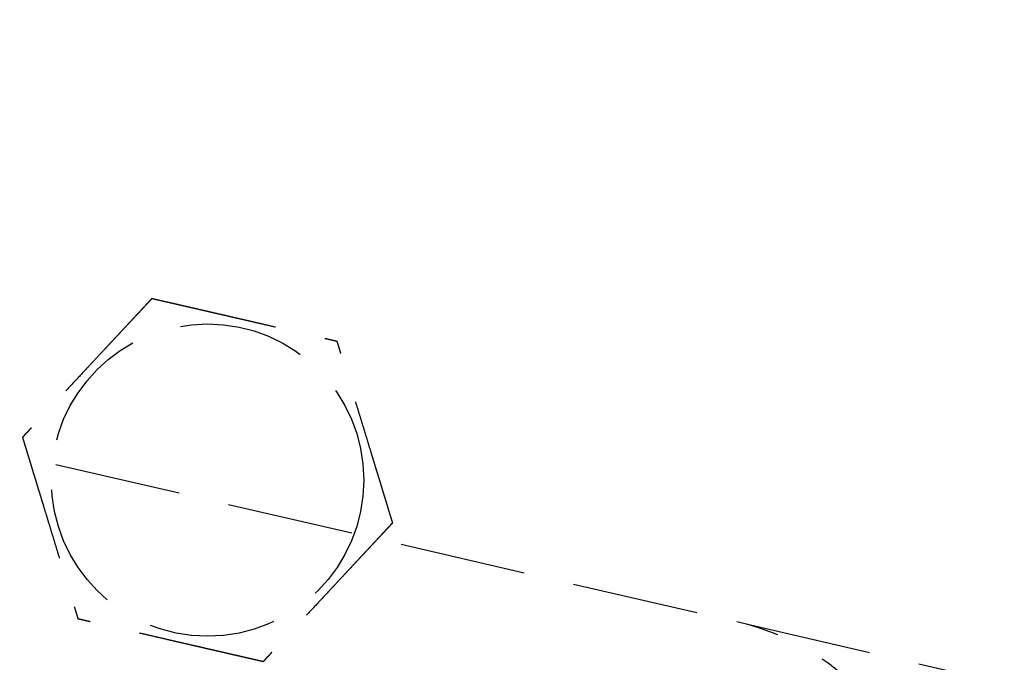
# Model space of a CAD drawing. Header units: millimetres. Extents: x 42975 to 708721, y 118172 to 172014.
# Tile 26 of 256: x 317176 to 317215, y 147740 to 147766. Entities that reach past the tile are written whole.
import ezdxf

# ---------------------------------------------------------------- set-up
doc = ezdxf.new("R2010")
doc.units = ezdxf.units.MM
doc.linetypes.add('ГТО-1 Пунктир', pattern=[7, 5, -2])
doc.layers.add('ГТО-2_Размеры_035', color=2, linetype='Continuous', lineweight=35)
doc.layers.add('ОГОС_Пунктир_025', color=151, linetype='ГТО-1 Пунктир', lineweight=25)

# ---------------------------------------------------------------- blocks, each defined once
blk = doc.blocks.new('ОГСО_Затвор_План')
at = {"layer": 'ОГОС_Пунктир_025'}
for points in [[(-877.928, -175.75), (-1127.151, -175.809, -0.414283), (-1137.153, -165.809), (-1137.153, -138.25, -0.414214), (-1127.153, -128.25), (-877.928, -128.25)], [(-1022.542, -128.25, -0.414144), (-1012.545, -138.25), (-1012.545, -165.784, -0.414144), (-1022.542, -175.784)]]:
    blk.add_lwpolyline(points, format="xyb", dxfattribs=at)
blk.add_circle((-1044.17, -127.499), 6.172, dxfattribs=at)
blk.add_circle((-1044.17, -127.499), 6.172, dxfattribs=at)
for points, knots in [([(-1047.923, -120.999), (-1047.924, -121.001), (-1047.925, -121.003), (-1047.927, -121.007), (-1047.93, -121.012), (-1047.934, -121.018), (-1047.938, -121.026), (-1047.943, -121.035), (-1047.95, -121.046), (-1047.957, -121.059), (-1047.966, -121.074), (-1047.976, -121.091), (-1047.986, -121.109), (-1047.999, -121.131), (-1048.014, -121.157), (-1048.031, -121.187), (-1048.05, -121.219), (-1048.069, -121.253), (-1048.089, -121.288), (-1048.11, -121.324), (-1048.135, -121.367), (-1048.165, -121.419), (-1048.199, -121.478), (-1048.234, -121.538), (-1048.27, -121.6), (-1048.306, -121.664), (-1048.343, -121.728), (-1048.381, -121.793), (-1048.436, -121.887), (-1048.507, -122.011), (-1048.595, -122.164), (-1048.685, -122.319), (-1048.775, -122.476), (-1048.866, -122.633), (-1048.958, -122.792), (-1049.049, -122.951), (-1049.141, -123.11), (-1049.233, -123.269), (-1049.374, -123.513), (-1049.563, -123.839), (-1049.831, -124.305), (-1050.132, -124.827), (-1050.387, -125.267), (-1050.563, -125.571), (-1050.659, -125.739), (-1050.755, -125.905), (-1050.851, -126.071), (-1050.946, -126.235), (-1051.039, -126.398), (-1051.12, -126.538), (-1051.188, -126.655), (-1051.243, -126.751), (-1051.298, -126.845), (-1051.344, -126.924), (-1051.381, -126.989), (-1051.41, -127.04), (-1051.439, -127.09), (-1051.467, -127.138), (-1051.494, -127.185), (-1051.52, -127.229), (-1051.542, -127.268), (-1051.561, -127.301), (-1051.577, -127.328), (-1051.592, -127.354), (-1051.606, -127.378), (-1051.619, -127.401), (-1051.63, -127.42), (-1051.639, -127.436), (-1051.647, -127.449), (-1051.653, -127.461), (-1051.659, -127.471), (-1051.664, -127.48), (-1051.669, -127.487), (-1051.672, -127.493), (-1051.674, -127.496), (-1051.675, -127.498), (-1051.675, -127.499), (-1051.676, -127.499)], [0, 0, 0, 0, 0.004186, 0.008804, 0.014285, 0.021062, 0.029566, 0.04023, 0.053209, 0.068488, 0.085831, 0.105004, 0.125774, 0.147906, 0.181001, 0.216166, 0.253239, 0.292056, 0.332451, 0.374261, 0.417322, 0.483342, 0.551522, 0.621621, 0.693398, 0.766611, 0.84102, 0.916382, 0.992458, 1.167452, 1.344608, 1.523639, 1.704264, 1.886197, 2.069155, 2.252855, 2.437012, 2.621342, 2.805561, 3.279771, 3.752777, 4.418922, 5.086098, 5.279549, 5.472714, 5.66517, 5.856494, 6.046263, 6.234054, 6.419444, 6.531426, 6.641945, 6.750597, 6.856976, 6.916918, 6.975721, 7.033131, 7.088894, 7.142757, 7.194466, 7.243768, 7.276862, 7.308468, 7.338417, 7.366539, 7.392664, 7.416622, 7.433204, 7.448336, 7.461909, 7.473812, 7.483934, 7.492166, 7.498397, 7.502516, 7.504461, 7.505547, 7.505547, 7.505547, 7.505547]), ([(-1047.923, -120.999), (-1047.924, -121.001), (-1047.925, -121.003), (-1047.927, -121.007), (-1047.93, -121.012), (-1047.934, -121.018), (-1047.938, -121.026), (-1047.943, -121.035), (-1047.95, -121.046), (-1047.957, -121.059), (-1047.966, -121.074), (-1047.976, -121.091), (-1047.986, -121.109), (-1047.999, -121.131), (-1048.014, -121.157), (-1048.031, -121.187), (-1048.05, -121.219), (-1048.069, -121.253), (-1048.089, -121.288), (-1048.11, -121.324), (-1048.135, -121.367), (-1048.165, -121.419), (-1048.199, -121.478), (-1048.234, -121.538), (-1048.27, -121.6), (-1048.306, -121.664), (-1048.343, -121.728), (-1048.381, -121.793), (-1048.436, -121.887), (-1048.507, -122.011), (-1048.595, -122.164), (-1048.685, -122.319), (-1048.775, -122.476), (-1048.866, -122.633), (-1048.958, -122.792), (-1049.049, -122.951), (-1049.141, -123.11), (-1049.233, -123.269), (-1049.374, -123.513), (-1049.563, -123.839), (-1049.831, -124.305), (-1050.132, -124.827), (-1050.387, -125.267), (-1050.563, -125.571), (-1050.659, -125.739), (-1050.755, -125.905), (-1050.851, -126.071), (-1050.946, -126.235), (-1051.039, -126.398), (-1051.12, -126.538), (-1051.188, -126.655), (-1051.243, -126.751), (-1051.298, -126.845), (-1051.344, -126.924), (-1051.381, -126.989), (-1051.41, -127.04), (-1051.439, -127.09), (-1051.467, -127.138), (-1051.494, -127.185), (-1051.52, -127.229), (-1051.542, -127.268), (-1051.561, -127.301), (-1051.577, -127.328), (-1051.592, -127.354), (-1051.606, -127.378), (-1051.619, -127.401), (-1051.63, -127.42), (-1051.639, -127.436), (-1051.647, -127.449), (-1051.653, -127.461), (-1051.659, -127.471), (-1051.664, -127.48), (-1051.669, -127.487), (-1051.672, -127.493), (-1051.674, -127.496), (-1051.675, -127.498), (-1051.675, -127.499), (-1051.676, -127.499)], [0, 0, 0, 0, 0.004186, 0.008804, 0.014285, 0.021062, 0.029566, 0.04023, 0.053209, 0.068488, 0.085831, 0.105004, 0.125774, 0.147906, 0.181001, 0.216166, 0.253239, 0.292056, 0.332451, 0.374261, 0.417322, 0.483342, 0.551522, 0.621621, 0.693398, 0.766611, 0.84102, 0.916382, 0.992458, 1.167452, 1.344608, 1.523639, 1.704264, 1.886197, 2.069155, 2.252855, 2.437012, 2.621342, 2.805561, 3.279771, 3.752777, 4.418922, 5.086098, 5.279549, 5.472714, 5.66517, 5.856494, 6.046263, 6.234054, 6.419444, 6.531426, 6.641945, 6.750597, 6.856976, 6.916918, 6.975721, 7.033131, 7.088894, 7.142757, 7.194466, 7.243768, 7.276862, 7.308468, 7.338417, 7.366539, 7.392664, 7.416622, 7.433204, 7.448336, 7.461909, 7.473812, 7.483934, 7.492166, 7.498397, 7.502516, 7.504461, 7.505547, 7.505547, 7.505547, 7.505547]), ([(-1047.923, -120.999), (-1047.922, -120.999), (-1047.919, -120.999), (-1047.915, -120.999), (-1047.911, -120.999), (-1047.905, -120.999), (-1047.899, -120.999), (-1047.891, -120.999), (-1047.881, -120.999), (-1047.87, -120.999), (-1047.857, -120.999), (-1047.842, -120.999), (-1047.826, -120.999), (-1047.809, -120.999), (-1047.79, -120.999), (-1047.768, -120.999), (-1047.741, -120.999), (-1047.71, -120.999), (-1047.678, -120.999), (-1047.644, -120.999), (-1047.609, -120.999), (-1047.573, -120.999), (-1047.536, -120.999), (-1047.49, -120.999), (-1047.437, -120.999), (-1047.376, -120.999), (-1047.313, -120.999), (-1047.249, -120.999), (-1047.184, -120.999), (-1047.117, -120.999), (-1047.05, -120.999), (-1046.982, -120.999), (-1046.881, -120.999), (-1046.749, -120.999), (-1046.584, -120.999), (-1046.417, -120.999), (-1046.248, -120.999), (-1046.079, -120.999), (-1045.909, -120.999), (-1045.738, -120.999), (-1045.566, -120.999), (-1045.394, -120.999), (-1045.222, -120.999), (-1044.98, -120.999), (-1044.669, -120.999), (-1044.29, -120.999), (-1043.911, -120.999), (-1043.485, -120.999), (-1043.012, -120.999), (-1042.622, -120.999), (-1042.363, -120.999), (-1042.235, -120.999), (-1042.108, -120.999), (-1041.981, -120.999), (-1041.855, -120.999), (-1041.729, -120.999), (-1041.605, -120.999), (-1041.483, -120.999), (-1041.374, -120.999), (-1041.28, -120.999), (-1041.201, -120.999), (-1041.122, -120.999), (-1041.045, -120.999), (-1040.979, -120.999), (-1040.923, -120.999), (-1040.877, -120.999), (-1040.832, -120.999), (-1040.789, -120.999), (-1040.747, -120.999), (-1040.707, -120.999), (-1040.668, -120.999), (-1040.634, -120.999), (-1040.605, -120.999), (-1040.581, -120.999), (-1040.558, -120.999), (-1040.536, -120.999), (-1040.516, -120.999), (-1040.498, -120.999), (-1040.481, -120.999), (-1040.467, -120.999), (-1040.455, -120.999), (-1040.445, -120.999), (-1040.436, -120.999), (-1040.429, -120.999), (-1040.424, -120.999), (-1040.42, -120.999), (-1040.418, -120.999), (-1040.418, -120.999), (-1040.417, -120.999)], [0, 0, 0, 0, 0.003645, 0.007566, 0.012039, 0.017343, 0.023752, 0.031543, 0.040993, 0.052264, 0.065302, 0.079955, 0.096069, 0.113489, 0.132062, 0.151634, 0.180993, 0.211956, 0.244414, 0.278254, 0.313367, 0.349642, 0.386968, 0.425234, 0.484849, 0.546199, 0.609114, 0.67342, 0.738945, 0.805518, 0.872967, 0.94112, 1.009805, 1.173352, 1.338697, 1.50563, 1.673945, 1.843435, 2.013891, 2.185105, 2.356871, 2.528981, 2.701226, 2.8734, 3.253795, 3.633187, 4.011941, 4.390425, 4.911078, 5.431731, 5.559867, 5.687803, 5.81535, 5.942319, 6.068521, 6.193767, 6.317868, 6.440634, 6.561877, 6.642693, 6.722516, 6.801133, 6.878331, 6.953896, 7.000474, 7.046161, 7.090798, 7.134226, 7.176284, 7.216813, 7.255653, 7.292644, 7.318036, 7.342284, 7.365288, 7.386943, 7.407149, 7.425803, 7.442802, 7.456039, 7.467883, 7.478242, 7.487027, 7.494147, 7.499513, 7.503033, 7.504638, 7.505536, 7.505536, 7.505536, 7.505536]), ([(-1047.923, -120.999), (-1047.922, -120.999), (-1047.919, -120.999), (-1047.915, -120.999), (-1047.911, -120.999), (-1047.905, -120.999), (-1047.899, -120.999), (-1047.891, -120.999), (-1047.881, -120.999), (-1047.87, -120.999), (-1047.857, -120.999), (-1047.842, -120.999), (-1047.826, -120.999), (-1047.809, -120.999), (-1047.79, -120.999), (-1047.768, -120.999), (-1047.741, -120.999), (-1047.71, -120.999), (-1047.678, -120.999), (-1047.644, -120.999), (-1047.609, -120.999), (-1047.573, -120.999), (-1047.536, -120.999), (-1047.49, -120.999), (-1047.437, -120.999), (-1047.376, -120.999), (-1047.313, -120.999), (-1047.249, -120.999), (-1047.184, -120.999), (-1047.117, -120.999), (-1047.05, -120.999), (-1046.982, -120.999), (-1046.881, -120.999), (-1046.749, -120.999), (-1046.584, -120.999), (-1046.417, -120.999), (-1046.248, -120.999), (-1046.079, -120.999), (-1045.909, -120.999), (-1045.738, -120.999), (-1045.566, -120.999), (-1045.394, -120.999), (-1045.222, -120.999), (-1044.98, -120.999), (-1044.669, -120.999), (-1044.29, -120.999), (-1043.911, -120.999), (-1043.485, -120.999), (-1043.012, -120.999), (-1042.622, -120.999), (-1042.363, -120.999), (-1042.235, -120.999), (-1042.108, -120.999), (-1041.981, -120.999), (-1041.855, -120.999), (-1041.729, -120.999), (-1041.605, -120.999), (-1041.483, -120.999), (-1041.374, -120.999), (-1041.28, -120.999), (-1041.201, -120.999), (-1041.122, -120.999), (-1041.045, -120.999), (-1040.979, -120.999), (-1040.923, -120.999), (-1040.877, -120.999), (-1040.832, -120.999), (-1040.789, -120.999), (-1040.747, -120.999), (-1040.707, -120.999), (-1040.668, -120.999), (-1040.634, -120.999), (-1040.605, -120.999), (-1040.581, -120.999), (-1040.558, -120.999), (-1040.536, -120.999), (-1040.516, -120.999), (-1040.498, -120.999), (-1040.481, -120.999), (-1040.467, -120.999), (-1040.455, -120.999), (-1040.445, -120.999), (-1040.436, -120.999), (-1040.429, -120.999), (-1040.424, -120.999), (-1040.42, -120.999), (-1040.418, -120.999), (-1040.418, -120.999), (-1040.417, -120.999)], [0, 0, 0, 0, 0.003645, 0.007566, 0.012039, 0.017343, 0.023752, 0.031543, 0.040993, 0.052264, 0.065302, 0.079955, 0.096069, 0.113489, 0.132062, 0.151634, 0.180993, 0.211956, 0.244414, 0.278254, 0.313367, 0.349642, 0.386968, 0.425234, 0.484849, 0.546199, 0.609114, 0.67342, 0.738945, 0.805518, 0.872967, 0.94112, 1.009805, 1.173352, 1.338697, 1.50563, 1.673945, 1.843435, 2.013891, 2.185105, 2.356871, 2.528981, 2.701226, 2.8734, 3.253795, 3.633187, 4.011941, 4.390425, 4.911078, 5.431731, 5.559867, 5.687803, 5.81535, 5.942319, 6.068521, 6.193767, 6.317868, 6.440634, 6.561877, 6.642693, 6.722516, 6.801133, 6.878331, 6.953896, 7.000474, 7.046161, 7.090798, 7.134226, 7.176284, 7.216813, 7.255653, 7.292644, 7.318036, 7.342284, 7.365288, 7.386943, 7.407149, 7.425803, 7.442802, 7.456039, 7.467883, 7.478242, 7.487027, 7.494147, 7.499513, 7.503033, 7.504638, 7.505536, 7.505536, 7.505536, 7.505536]), ([(-1036.665, -127.499), (-1036.665, -127.498), (-1036.666, -127.496), (-1036.668, -127.493), (-1036.671, -127.489), (-1036.673, -127.484), (-1036.677, -127.478), (-1036.681, -127.472), (-1036.685, -127.463), (-1036.691, -127.454), (-1036.697, -127.442), (-1036.705, -127.43), (-1036.713, -127.416), (-1036.721, -127.401), (-1036.731, -127.385), (-1036.743, -127.364), (-1036.758, -127.338), (-1036.775, -127.307), (-1036.794, -127.275), (-1036.814, -127.241), (-1036.834, -127.205), (-1036.856, -127.169), (-1036.88, -127.126), (-1036.907, -127.079), (-1036.938, -127.026), (-1036.969, -126.971), (-1037.001, -126.916), (-1037.034, -126.859), (-1037.067, -126.801), (-1037.101, -126.743), (-1037.135, -126.684), (-1037.185, -126.597), (-1037.252, -126.483), (-1037.334, -126.34), (-1037.418, -126.195), (-1037.502, -126.049), (-1037.586, -125.903), (-1037.672, -125.755), (-1037.757, -125.607), (-1037.843, -125.458), (-1037.929, -125.309), (-1038.015, -125.16), (-1038.136, -124.951), (-1038.291, -124.682), (-1038.481, -124.353), (-1038.67, -124.025), (-1038.883, -123.656), (-1039.12, -123.246), (-1039.318, -122.904), (-1039.452, -122.671), (-1039.524, -122.546), (-1039.596, -122.422), (-1039.667, -122.299), (-1039.738, -122.176), (-1039.808, -122.055), (-1039.877, -121.935), (-1039.936, -121.833), (-1039.986, -121.747), (-1040.026, -121.678), (-1040.065, -121.61), (-1040.103, -121.543), (-1040.137, -121.485), (-1040.165, -121.437), (-1040.187, -121.397), (-1040.21, -121.359), (-1040.231, -121.321), (-1040.252, -121.285), (-1040.273, -121.25), (-1040.292, -121.216), (-1040.31, -121.186), (-1040.325, -121.159), (-1040.339, -121.134), (-1040.352, -121.112), (-1040.364, -121.091), (-1040.376, -121.072), (-1040.385, -121.056), (-1040.392, -121.043), (-1040.398, -121.032), (-1040.403, -121.023), (-1040.408, -121.016), (-1040.411, -121.01), (-1040.414, -121.005), (-1040.416, -121.002), (-1040.417, -121), (-1040.417, -121), (-1040.417, -120.999)], [0, 0, 0, 0, 0.003644, 0.007564, 0.012037, 0.01734, 0.023749, 0.03154, 0.040991, 0.052264, 0.065305, 0.079961, 0.096077, 0.1135, 0.132076, 0.151651, 0.185339, 0.2211, 0.258771, 0.298185, 0.339178, 0.381585, 0.42524, 0.484854, 0.546203, 0.609116, 0.673422, 0.738947, 0.805521, 0.872971, 0.941124, 1.009809, 1.17336, 1.338707, 1.505643, 1.67396, 1.843451, 2.013908, 2.185124, 2.356891, 2.529001, 2.701248, 2.873423, 3.253815, 3.633205, 4.011958, 4.39044, 4.911087, 5.431733, 5.575876, 5.719735, 5.863043, 6.00553, 6.146926, 6.286963, 6.425372, 6.561883, 6.642702, 6.722527, 6.801146, 6.878345, 6.95391, 7.000484, 7.046168, 7.090801, 7.134225, 7.176281, 7.216807, 7.255646, 7.292636, 7.322155, 7.350095, 7.376293, 7.400587, 7.422814, 7.442813, 7.456049, 7.467892, 7.47825, 7.487034, 7.494153, 7.499518, 7.503037, 7.504641, 7.505539, 7.505539, 7.505539, 7.505539]), ([(-1036.665, -127.499), (-1036.665, -127.498), (-1036.666, -127.496), (-1036.668, -127.493), (-1036.671, -127.489), (-1036.673, -127.484), (-1036.677, -127.478), (-1036.681, -127.472), (-1036.685, -127.463), (-1036.691, -127.454), (-1036.697, -127.442), (-1036.705, -127.43), (-1036.713, -127.416), (-1036.721, -127.401), (-1036.731, -127.385), (-1036.743, -127.364), (-1036.758, -127.338), (-1036.775, -127.307), (-1036.794, -127.275), (-1036.814, -127.241), (-1036.834, -127.205), (-1036.856, -127.169), (-1036.88, -127.126), (-1036.907, -127.079), (-1036.938, -127.026), (-1036.969, -126.971), (-1037.001, -126.916), (-1037.034, -126.859), (-1037.067, -126.801), (-1037.101, -126.743), (-1037.135, -126.684), (-1037.185, -126.597), (-1037.252, -126.483), (-1037.334, -126.34), (-1037.418, -126.195), (-1037.502, -126.049), (-1037.586, -125.903), (-1037.672, -125.755), (-1037.757, -125.607), (-1037.843, -125.458), (-1037.929, -125.309), (-1038.015, -125.16), (-1038.136, -124.951), (-1038.291, -124.682), (-1038.481, -124.353), (-1038.67, -124.025), (-1038.883, -123.656), (-1039.12, -123.246), (-1039.318, -122.904), (-1039.452, -122.671), (-1039.524, -122.546), (-1039.596, -122.422), (-1039.667, -122.299), (-1039.738, -122.176), (-1039.808, -122.055), (-1039.877, -121.935), (-1039.936, -121.833), (-1039.986, -121.747), (-1040.026, -121.678), (-1040.065, -121.61), (-1040.103, -121.543), (-1040.137, -121.485), (-1040.165, -121.437), (-1040.187, -121.397), (-1040.21, -121.359), (-1040.231, -121.321), (-1040.252, -121.285), (-1040.273, -121.25), (-1040.292, -121.216), (-1040.31, -121.186), (-1040.325, -121.159), (-1040.339, -121.134), (-1040.352, -121.112), (-1040.364, -121.091), (-1040.376, -121.072), (-1040.385, -121.056), (-1040.392, -121.043), (-1040.398, -121.032), (-1040.403, -121.023), (-1040.408, -121.016), (-1040.411, -121.01), (-1040.414, -121.005), (-1040.416, -121.002), (-1040.417, -121), (-1040.417, -121), (-1040.417, -120.999)], [0, 0, 0, 0, 0.003644, 0.007564, 0.012037, 0.01734, 0.023749, 0.03154, 0.040991, 0.052264, 0.065305, 0.079961, 0.096077, 0.1135, 0.132076, 0.151651, 0.185339, 0.2211, 0.258771, 0.298185, 0.339178, 0.381585, 0.42524, 0.484854, 0.546203, 0.609116, 0.673422, 0.738947, 0.805521, 0.872971, 0.941124, 1.009809, 1.17336, 1.338707, 1.505643, 1.67396, 1.843451, 2.013908, 2.185124, 2.356891, 2.529001, 2.701248, 2.873423, 3.253815, 3.633205, 4.011958, 4.39044, 4.911087, 5.431733, 5.575876, 5.719735, 5.863043, 6.00553, 6.146926, 6.286963, 6.425372, 6.561883, 6.642702, 6.722527, 6.801146, 6.878345, 6.95391, 7.000484, 7.046168, 7.090801, 7.134225, 7.176281, 7.216807, 7.255646, 7.292636, 7.322155, 7.350095, 7.376293, 7.400587, 7.422814, 7.442813, 7.456049, 7.467892, 7.47825, 7.487034, 7.494153, 7.499518, 7.503037, 7.504641, 7.505539, 7.505539, 7.505539, 7.505539]), ([(-1051.676, -127.499), (-1051.675, -127.5), (-1051.674, -127.503), (-1051.672, -127.506), (-1051.669, -127.51), (-1051.667, -127.515), (-1051.663, -127.52), (-1051.66, -127.527), (-1051.655, -127.535), (-1051.649, -127.545), (-1051.643, -127.556), (-1051.635, -127.569), (-1051.627, -127.583), (-1051.619, -127.598), (-1051.609, -127.614), (-1051.597, -127.635), (-1051.583, -127.66), (-1051.565, -127.691), (-1051.546, -127.724), (-1051.526, -127.758), (-1051.506, -127.793), (-1051.485, -127.83), (-1051.46, -127.872), (-1051.433, -127.92), (-1051.402, -127.973), (-1051.371, -128.027), (-1051.339, -128.083), (-1051.306, -128.14), (-1051.273, -128.197), (-1051.239, -128.256), (-1051.205, -128.315), (-1051.155, -128.401), (-1051.089, -128.516), (-1051.006, -128.659), (-1050.923, -128.804), (-1050.838, -128.949), (-1050.754, -129.096), (-1050.669, -129.244), (-1050.583, -129.392), (-1050.497, -129.541), (-1050.411, -129.69), (-1050.325, -129.839), (-1050.204, -130.048), (-1050.049, -130.317), (-1049.859, -130.646), (-1049.67, -130.974), (-1049.457, -131.343), (-1049.22, -131.752), (-1049.022, -132.095), (-1048.888, -132.328), (-1048.816, -132.453), (-1048.744, -132.577), (-1048.673, -132.7), (-1048.602, -132.822), (-1048.532, -132.944), (-1048.463, -133.063), (-1048.404, -133.166), (-1048.354, -133.252), (-1048.315, -133.321), (-1048.275, -133.389), (-1048.237, -133.456), (-1048.203, -133.513), (-1048.176, -133.562), (-1048.153, -133.601), (-1048.13, -133.64), (-1048.109, -133.677), (-1048.088, -133.714), (-1048.067, -133.749), (-1048.048, -133.782), (-1048.031, -133.813), (-1048.015, -133.84), (-1048.001, -133.864), (-1047.988, -133.887), (-1047.976, -133.908), (-1047.965, -133.927), (-1047.955, -133.943), (-1047.948, -133.956), (-1047.942, -133.966), (-1047.937, -133.975), (-1047.932, -133.983), (-1047.929, -133.989), (-1047.926, -133.994), (-1047.924, -133.997), (-1047.923, -133.998), (-1047.923, -133.999), (-1047.923, -133.999)], [0, 0, 0, 0, 0.003644, 0.007564, 0.012037, 0.01734, 0.023749, 0.03154, 0.040991, 0.052264, 0.065305, 0.079961, 0.096077, 0.1135, 0.132076, 0.151651, 0.185339, 0.2211, 0.258771, 0.298185, 0.339178, 0.381585, 0.42524, 0.484854, 0.546203, 0.609116, 0.673422, 0.738947, 0.805521, 0.872971, 0.941124, 1.009809, 1.173358, 1.338702, 1.505636, 1.673951, 1.843439, 2.013894, 2.185107, 2.356872, 2.52898, 2.701224, 2.873397, 3.253789, 3.633179, 4.011932, 4.390414, 4.911074, 5.431733, 5.575876, 5.719735, 5.863043, 6.005529, 6.146926, 6.286963, 6.425372, 6.561883, 6.642702, 6.722528, 6.801147, 6.878345, 6.95391, 7.000484, 7.046167, 7.090801, 7.134225, 7.17628, 7.216807, 7.255645, 7.292636, 7.322156, 7.350096, 7.376294, 7.400588, 7.422815, 7.442813, 7.456048, 7.46789, 7.478247, 7.48703, 7.494149, 7.499515, 7.503037, 7.504645, 7.505547, 7.505547, 7.505547, 7.505547]), ([(-1051.676, -127.499), (-1051.675, -127.5), (-1051.674, -127.503), (-1051.672, -127.506), (-1051.669, -127.51), (-1051.667, -127.515), (-1051.663, -127.52), (-1051.66, -127.527), (-1051.655, -127.535), (-1051.649, -127.545), (-1051.643, -127.556), (-1051.635, -127.569), (-1051.627, -127.583), (-1051.619, -127.598), (-1051.609, -127.614), (-1051.597, -127.635), (-1051.583, -127.66), (-1051.565, -127.691), (-1051.546, -127.724), (-1051.526, -127.758), (-1051.506, -127.793), (-1051.485, -127.83), (-1051.46, -127.872), (-1051.433, -127.92), (-1051.402, -127.973), (-1051.371, -128.027), (-1051.339, -128.083), (-1051.306, -128.14), (-1051.273, -128.197), (-1051.239, -128.256), (-1051.205, -128.315), (-1051.155, -128.401), (-1051.089, -128.516), (-1051.006, -128.659), (-1050.923, -128.804), (-1050.838, -128.949), (-1050.754, -129.096), (-1050.669, -129.244), (-1050.583, -129.392), (-1050.497, -129.541), (-1050.411, -129.69), (-1050.325, -129.839), (-1050.204, -130.048), (-1050.049, -130.317), (-1049.859, -130.646), (-1049.67, -130.974), (-1049.457, -131.343), (-1049.22, -131.752), (-1049.022, -132.095), (-1048.888, -132.328), (-1048.816, -132.453), (-1048.744, -132.577), (-1048.673, -132.7), (-1048.602, -132.822), (-1048.532, -132.944), (-1048.463, -133.063), (-1048.404, -133.166), (-1048.354, -133.252), (-1048.315, -133.321), (-1048.275, -133.389), (-1048.237, -133.456), (-1048.203, -133.513), (-1048.176, -133.562), (-1048.153, -133.601), (-1048.13, -133.64), (-1048.109, -133.677), (-1048.088, -133.714), (-1048.067, -133.749), (-1048.048, -133.782), (-1048.031, -133.813), (-1048.015, -133.84), (-1048.001, -133.864), (-1047.988, -133.887), (-1047.976, -133.908), (-1047.965, -133.927), (-1047.955, -133.943), (-1047.948, -133.956), (-1047.942, -133.966), (-1047.937, -133.975), (-1047.932, -133.983), (-1047.929, -133.989), (-1047.926, -133.994), (-1047.924, -133.997), (-1047.923, -133.998), (-1047.923, -133.999), (-1047.923, -133.999)], [0, 0, 0, 0, 0.003644, 0.007564, 0.012037, 0.01734, 0.023749, 0.03154, 0.040991, 0.052264, 0.065305, 0.079961, 0.096077, 0.1135, 0.132076, 0.151651, 0.185339, 0.2211, 0.258771, 0.298185, 0.339178, 0.381585, 0.42524, 0.484854, 0.546203, 0.609116, 0.673422, 0.738947, 0.805521, 0.872971, 0.941124, 1.009809, 1.173358, 1.338702, 1.505636, 1.673951, 1.843439, 2.013894, 2.185107, 2.356872, 2.52898, 2.701224, 2.873397, 3.253789, 3.633179, 4.011932, 4.390414, 4.911074, 5.431733, 5.575876, 5.719735, 5.863043, 6.005529, 6.146926, 6.286963, 6.425372, 6.561883, 6.642702, 6.722528, 6.801147, 6.878345, 6.95391, 7.000484, 7.046167, 7.090801, 7.134225, 7.17628, 7.216807, 7.255645, 7.292636, 7.322156, 7.350096, 7.376294, 7.400588, 7.422815, 7.442813, 7.456048, 7.46789, 7.478247, 7.48703, 7.494149, 7.499515, 7.503037, 7.504645, 7.505547, 7.505547, 7.505547, 7.505547]), ([(-1036.665, -127.499), (-1036.665, -127.501), (-1036.667, -127.503), (-1036.669, -127.507), (-1036.672, -127.512), (-1036.675, -127.518), (-1036.68, -127.526), (-1036.685, -127.535), (-1036.691, -127.546), (-1036.699, -127.559), (-1036.708, -127.574), (-1036.717, -127.591), (-1036.728, -127.609), (-1036.74, -127.631), (-1036.755, -127.657), (-1036.773, -127.687), (-1036.791, -127.719), (-1036.811, -127.753), (-1036.831, -127.788), (-1036.852, -127.824), (-1036.877, -127.867), (-1036.907, -127.919), (-1036.941, -127.978), (-1036.976, -128.038), (-1037.011, -128.1), (-1037.048, -128.164), (-1037.085, -128.228), (-1037.123, -128.293), (-1037.177, -128.387), (-1037.249, -128.511), (-1037.337, -128.664), (-1037.427, -128.819), (-1037.517, -128.976), (-1037.608, -129.133), (-1037.699, -129.291), (-1037.791, -129.45), (-1037.883, -129.61), (-1037.975, -129.769), (-1038.116, -130.013), (-1038.304, -130.339), (-1038.573, -130.805), (-1038.874, -131.327), (-1039.129, -131.767), (-1039.304, -132.071), (-1039.401, -132.239), (-1039.497, -132.405), (-1039.593, -132.571), (-1039.687, -132.735), (-1039.781, -132.897), (-1039.862, -133.038), (-1039.93, -133.155), (-1039.985, -133.251), (-1040.039, -133.345), (-1040.085, -133.424), (-1040.123, -133.489), (-1040.152, -133.54), (-1040.181, -133.59), (-1040.209, -133.638), (-1040.236, -133.685), (-1040.261, -133.729), (-1040.284, -133.768), (-1040.303, -133.801), (-1040.318, -133.828), (-1040.333, -133.854), (-1040.347, -133.878), (-1040.36, -133.901), (-1040.372, -133.921), (-1040.382, -133.938), (-1040.39, -133.953), (-1040.398, -133.965), (-1040.404, -133.976), (-1040.409, -133.985), (-1040.413, -133.992), (-1040.415, -133.996), (-1040.417, -133.998), (-1040.417, -133.999), (-1040.417, -133.999)], [0, 0, 0, 0, 0.004184, 0.0088, 0.01428, 0.021056, 0.029559, 0.040222, 0.053202, 0.068482, 0.085826, 0.105001, 0.125773, 0.147906, 0.181002, 0.216168, 0.253241, 0.292057, 0.332452, 0.374262, 0.417322, 0.483339, 0.551516, 0.621612, 0.693385, 0.766595, 0.841, 0.91636, 0.992432, 1.167428, 1.344585, 1.523619, 1.704246, 1.886183, 2.069144, 2.252846, 2.437006, 2.621339, 2.805561, 3.279768, 3.75277, 4.418918, 5.086098, 5.279545, 5.472706, 5.665157, 5.856477, 6.046242, 6.23403, 6.419418, 6.531405, 6.64193, 6.750586, 6.856968, 6.916911, 6.975714, 7.033124, 7.088888, 7.142752, 7.194464, 7.243768, 7.276864, 7.308473, 7.338423, 7.366546, 7.392669, 7.416622, 7.43545, 7.452363, 7.467199, 7.479793, 7.489982, 7.497602, 7.50249, 7.504444, 7.505539, 7.505539, 7.505539, 7.505539]), ([(-1036.665, -127.499), (-1036.665, -127.501), (-1036.667, -127.503), (-1036.669, -127.507), (-1036.672, -127.512), (-1036.675, -127.518), (-1036.68, -127.526), (-1036.685, -127.535), (-1036.691, -127.546), (-1036.699, -127.559), (-1036.708, -127.574), (-1036.717, -127.591), (-1036.728, -127.609), (-1036.74, -127.631), (-1036.755, -127.657), (-1036.773, -127.687), (-1036.791, -127.719), (-1036.811, -127.753), (-1036.831, -127.788), (-1036.852, -127.824), (-1036.877, -127.867), (-1036.907, -127.919), (-1036.941, -127.978), (-1036.976, -128.038), (-1037.011, -128.1), (-1037.048, -128.164), (-1037.085, -128.228), (-1037.123, -128.293), (-1037.177, -128.387), (-1037.249, -128.511), (-1037.337, -128.664), (-1037.427, -128.819), (-1037.517, -128.976), (-1037.608, -129.133), (-1037.699, -129.291), (-1037.791, -129.45), (-1037.883, -129.61), (-1037.975, -129.769), (-1038.116, -130.013), (-1038.304, -130.339), (-1038.573, -130.805), (-1038.874, -131.327), (-1039.129, -131.767), (-1039.304, -132.071), (-1039.401, -132.239), (-1039.497, -132.405), (-1039.593, -132.571), (-1039.687, -132.735), (-1039.781, -132.897), (-1039.862, -133.038), (-1039.93, -133.155), (-1039.985, -133.251), (-1040.039, -133.345), (-1040.085, -133.424), (-1040.123, -133.489), (-1040.152, -133.54), (-1040.181, -133.59), (-1040.209, -133.638), (-1040.236, -133.685), (-1040.261, -133.729), (-1040.284, -133.768), (-1040.303, -133.801), (-1040.318, -133.828), (-1040.333, -133.854), (-1040.347, -133.878), (-1040.36, -133.901), (-1040.372, -133.921), (-1040.382, -133.938), (-1040.39, -133.953), (-1040.398, -133.965), (-1040.404, -133.976), (-1040.409, -133.985), (-1040.413, -133.992), (-1040.415, -133.996), (-1040.417, -133.998), (-1040.417, -133.999), (-1040.417, -133.999)], [0, 0, 0, 0, 0.004184, 0.0088, 0.01428, 0.021056, 0.029559, 0.040222, 0.053202, 0.068482, 0.085826, 0.105001, 0.125773, 0.147906, 0.181002, 0.216168, 0.253241, 0.292057, 0.332452, 0.374262, 0.417322, 0.483339, 0.551516, 0.621612, 0.693385, 0.766595, 0.841, 0.91636, 0.992432, 1.167428, 1.344585, 1.523619, 1.704246, 1.886183, 2.069144, 2.252846, 2.437006, 2.621339, 2.805561, 3.279768, 3.75277, 4.418918, 5.086098, 5.279545, 5.472706, 5.665157, 5.856477, 6.046242, 6.23403, 6.419418, 6.531405, 6.64193, 6.750586, 6.856968, 6.916911, 6.975714, 7.033124, 7.088888, 7.142752, 7.194464, 7.243768, 7.276864, 7.308473, 7.338423, 7.366546, 7.392669, 7.416622, 7.43545, 7.452363, 7.467199, 7.479793, 7.489982, 7.497602, 7.50249, 7.504444, 7.505539, 7.505539, 7.505539, 7.505539]), ([(-1040.417, -133.999), (-1040.418, -133.999), (-1040.421, -133.999), (-1040.425, -133.999), (-1040.43, -133.999), (-1040.435, -133.999), (-1040.442, -133.999), (-1040.449, -133.999), (-1040.459, -133.999), (-1040.47, -133.999), (-1040.483, -133.999), (-1040.498, -133.999), (-1040.514, -133.999), (-1040.531, -133.999), (-1040.55, -133.999), (-1040.572, -133.999), (-1040.599, -133.999), (-1040.63, -133.999), (-1040.662, -133.999), (-1040.696, -133.999), (-1040.731, -133.999), (-1040.767, -133.999), (-1040.805, -133.999), (-1040.85, -133.999), (-1040.903, -133.999), (-1040.964, -133.999), (-1041.027, -133.999), (-1041.091, -133.999), (-1041.157, -133.999), (-1041.223, -133.999), (-1041.291, -133.999), (-1041.359, -133.999), (-1041.459, -133.999), (-1041.591, -133.999), (-1041.757, -133.999), (-1041.923, -133.999), (-1042.092, -133.999), (-1042.261, -133.999), (-1042.431, -133.999), (-1042.603, -133.999), (-1042.774, -133.999), (-1042.946, -133.999), (-1043.119, -133.999), (-1043.36, -133.999), (-1043.671, -133.999), (-1044.05, -133.999), (-1044.429, -133.999), (-1044.855, -133.999), (-1045.328, -133.999), (-1045.718, -133.999), (-1045.977, -133.999), (-1046.105, -133.999), (-1046.232, -133.999), (-1046.359, -133.999), (-1046.486, -133.999), (-1046.611, -133.999), (-1046.735, -133.999), (-1046.857, -133.999), (-1046.966, -133.999), (-1047.06, -133.999), (-1047.139, -133.999), (-1047.218, -133.999), (-1047.295, -133.999), (-1047.362, -133.999), (-1047.417, -133.999), (-1047.463, -133.999), (-1047.508, -133.999), (-1047.551, -133.999), (-1047.593, -133.999), (-1047.634, -133.999), (-1047.672, -133.999), (-1047.706, -133.999), (-1047.735, -133.999), (-1047.759, -133.999), (-1047.782, -133.999), (-1047.804, -133.999), (-1047.824, -133.999), (-1047.843, -133.999), (-1047.859, -133.999), (-1047.873, -133.999), (-1047.885, -133.999), (-1047.895, -133.999), (-1047.904, -133.999), (-1047.911, -133.999), (-1047.916, -133.999), (-1047.92, -133.999), (-1047.922, -133.999), (-1047.923, -133.999), (-1047.923, -133.999)], [0, 0, 0, 0, 0.003647, 0.007571, 0.012047, 0.017353, 0.023764, 0.031557, 0.041008, 0.052279, 0.065318, 0.079971, 0.096085, 0.113504, 0.132077, 0.151649, 0.181007, 0.21197, 0.244428, 0.278268, 0.313382, 0.349657, 0.386983, 0.425249, 0.484864, 0.546215, 0.609129, 0.673435, 0.73896, 0.805534, 0.872982, 0.941135, 1.00982, 1.173367, 1.338711, 1.505645, 1.67396, 1.843449, 2.013905, 2.18512, 2.356886, 2.528995, 2.701241, 2.873415, 3.25381, 3.633202, 4.011956, 4.39044, 4.911093, 5.431746, 5.559882, 5.687818, 5.815365, 5.942334, 6.068536, 6.193782, 6.317882, 6.440649, 6.561892, 6.642708, 6.722531, 6.801149, 6.878346, 6.953911, 7.000488, 7.046175, 7.090812, 7.13424, 7.176298, 7.216827, 7.255667, 7.292659, 7.318051, 7.342301, 7.365304, 7.38696, 7.407166, 7.425819, 7.442817, 7.456052, 7.467893, 7.47825, 7.487032, 7.49415, 7.499514, 7.503033, 7.504638, 7.505536, 7.505536, 7.505536, 7.505536]), ([(-1040.417, -133.999), (-1040.418, -133.999), (-1040.421, -133.999), (-1040.425, -133.999), (-1040.43, -133.999), (-1040.435, -133.999), (-1040.442, -133.999), (-1040.449, -133.999), (-1040.459, -133.999), (-1040.47, -133.999), (-1040.483, -133.999), (-1040.498, -133.999), (-1040.514, -133.999), (-1040.531, -133.999), (-1040.55, -133.999), (-1040.572, -133.999), (-1040.599, -133.999), (-1040.63, -133.999), (-1040.662, -133.999), (-1040.696, -133.999), (-1040.731, -133.999), (-1040.767, -133.999), (-1040.805, -133.999), (-1040.85, -133.999), (-1040.903, -133.999), (-1040.964, -133.999), (-1041.027, -133.999), (-1041.091, -133.999), (-1041.157, -133.999), (-1041.223, -133.999), (-1041.291, -133.999), (-1041.359, -133.999), (-1041.459, -133.999), (-1041.591, -133.999), (-1041.757, -133.999), (-1041.923, -133.999), (-1042.092, -133.999), (-1042.261, -133.999), (-1042.431, -133.999), (-1042.603, -133.999), (-1042.774, -133.999), (-1042.946, -133.999), (-1043.119, -133.999), (-1043.36, -133.999), (-1043.671, -133.999), (-1044.05, -133.999), (-1044.429, -133.999), (-1044.855, -133.999), (-1045.328, -133.999), (-1045.718, -133.999), (-1045.977, -133.999), (-1046.105, -133.999), (-1046.232, -133.999), (-1046.359, -133.999), (-1046.486, -133.999), (-1046.611, -133.999), (-1046.735, -133.999), (-1046.857, -133.999), (-1046.966, -133.999), (-1047.06, -133.999), (-1047.139, -133.999), (-1047.218, -133.999), (-1047.295, -133.999), (-1047.362, -133.999), (-1047.417, -133.999), (-1047.463, -133.999), (-1047.508, -133.999), (-1047.551, -133.999), (-1047.593, -133.999), (-1047.634, -133.999), (-1047.672, -133.999), (-1047.706, -133.999), (-1047.735, -133.999), (-1047.759, -133.999), (-1047.782, -133.999), (-1047.804, -133.999), (-1047.824, -133.999), (-1047.843, -133.999), (-1047.859, -133.999), (-1047.873, -133.999), (-1047.885, -133.999), (-1047.895, -133.999), (-1047.904, -133.999), (-1047.911, -133.999), (-1047.916, -133.999), (-1047.92, -133.999), (-1047.922, -133.999), (-1047.923, -133.999), (-1047.923, -133.999)], [0, 0, 0, 0, 0.003647, 0.007571, 0.012047, 0.017353, 0.023764, 0.031557, 0.041008, 0.052279, 0.065318, 0.079971, 0.096085, 0.113504, 0.132077, 0.151649, 0.181007, 0.21197, 0.244428, 0.278268, 0.313382, 0.349657, 0.386983, 0.425249, 0.484864, 0.546215, 0.609129, 0.673435, 0.73896, 0.805534, 0.872982, 0.941135, 1.00982, 1.173367, 1.338711, 1.505645, 1.67396, 1.843449, 2.013905, 2.18512, 2.356886, 2.528995, 2.701241, 2.873415, 3.25381, 3.633202, 4.011956, 4.39044, 4.911093, 5.431746, 5.559882, 5.687818, 5.815365, 5.942334, 6.068536, 6.193782, 6.317882, 6.440649, 6.561892, 6.642708, 6.722531, 6.801149, 6.878346, 6.953911, 7.000488, 7.046175, 7.090812, 7.13424, 7.176298, 7.216827, 7.255667, 7.292659, 7.318051, 7.342301, 7.365304, 7.38696, 7.407166, 7.425819, 7.442817, 7.456052, 7.467893, 7.47825, 7.487032, 7.49415, 7.499514, 7.503033, 7.504638, 7.505536, 7.505536, 7.505536, 7.505536])]:
    blk.add_open_spline(points, degree=3, knots=knots, dxfattribs=at)
blk = doc.blocks.new('A$C1AA538EC')
at = {"layer": 'ГТО-2_Размеры_035', "rotation": 346.9999999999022}
blk.add_blockref('ОГСО_Затвор_План', (-6044.682, -11100.099), dxfattribs=at)

msp = doc.modelspace()

# ---------------------------------------------------------------- block references
at = {"layer": 'ГТО-2_Размеры_035'}
msp.add_blockref('A$C1AA538EC', (324274.631, 158737.105), dxfattribs=at)

doc.saveas('drawing.dxf')
